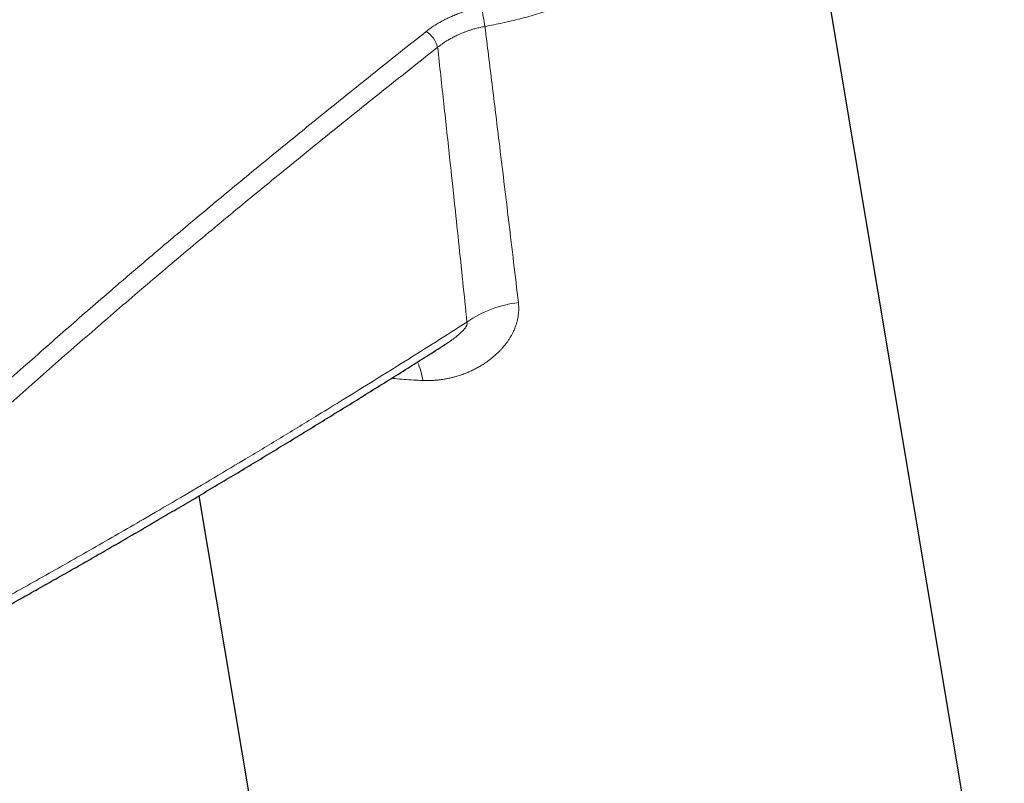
# Model space of a CAD drawing. Header units: millimetres. Extents: x 8 to 727, y 12 to 719.
# Tile 32 of 69: x 563 to 633, y 126 to 181. Entities that reach past the tile are written whole.
import ezdxf

# ---------------------------------------------------------------- set-up
doc = ezdxf.new("R2010")
doc.units = ezdxf.units.MM

msp = doc.modelspace()

# ---------------------------------------------------------------- linework, layer by layer
at = {"color": 7, "linetype": 'Continuous', "lineweight": 30}
for p, q in [((633.139, 107.789), (617.504, 201.155)), ((575.898, 146.87), (582.985, 104.552))]:
    msp.add_line(p, q, dxfattribs=at)
at = {"color": 252, "linetype": 'Continuous', "lineweight": 0}
for centre, radius, start, end in [((553.559, 173.242), 43.24, 9.32119, 11.14236), ((590.973, 178.26), 1.962, 14.79963, 56.24832), ((599.47, 152.813), 7.845, 96.28192, 125.14939), ((586.232, 154.134), 5.672, 9.52537, 23.42953)]:
    msp.add_arc(centre, radius, start, end, dxfattribs=at)
for points, knots in [([(617.516, 201.075), (617.521, 201.046), (617.542, 200.925), (617.57, 200.709), (617.603, 200.428), (617.63, 200.114), (617.651, 199.768), (617.661, 199.388), (617.659, 199.007), (617.644, 198.624), (617.616, 198.239), (617.576, 197.854), (617.523, 197.468), (617.459, 197.083), (617.382, 196.696), (617.292, 196.309), (617.19, 195.922), (617.085, 195.567), (616.981, 195.245), (616.88, 194.957), (616.773, 194.668), (616.647, 194.349), (616.498, 193.998), (616.324, 193.616), (616.138, 193.236), (615.94, 192.856), (615.73, 192.478), (615.509, 192.103), (615.276, 191.73), (615.033, 191.36), (614.778, 190.992), (614.512, 190.626), (614.235, 190.263), (613.97, 189.932), (613.72, 189.633), (613.489, 189.364), (613.251, 189.098), (612.982, 188.806), (612.678, 188.488), (612.337, 188.147), (611.987, 187.81), (611.625, 187.477), (611.254, 187.149), (610.876, 186.827), (610.491, 186.513), (610.1, 186.205), (609.7, 185.903), (609.291, 185.606), (608.873, 185.314), (608.429, 185.015), (607.958, 184.711), (607.458, 184.403), (606.948, 184.103), (606.435, 183.814), (605.92, 183.537), (605.402, 183.271), (604.877, 183.014), (604.352, 182.768), (603.828, 182.535), (603.306, 182.313), (602.778, 182.099), (602.248, 181.895), (601.716, 181.701), (601.162, 181.509), (600.581, 181.319), (599.974, 181.133), (599.362, 180.957), (598.744, 180.792), (598.121, 180.638), (597.494, 180.496), (596.863, 180.363), (596.44, 180.285), (596.228, 180.246)], [0, 0, 0, 0, 0.003379, 0.014287, 0.025208, 0.036128, 0.050667, 0.065207, 0.079745, 0.09435, 0.108956, 0.123561, 0.138102, 0.152644, 0.167185, 0.181792, 0.196401, 0.211008, 0.221912, 0.232816, 0.243733, 0.25465, 0.269182, 0.283717, 0.29825, 0.312849, 0.327451, 0.34205, 0.356585, 0.371122, 0.385657, 0.400258, 0.414861, 0.429463, 0.440516, 0.45157, 0.462637, 0.473704, 0.488304, 0.502906, 0.517506, 0.532173, 0.546842, 0.56151, 0.575892, 0.590276, 0.604658, 0.619104, 0.633553, 0.647999, 0.664307, 0.680615, 0.696965, 0.713315, 0.729092, 0.744868, 0.760683, 0.776497, 0.791601, 0.806705, 0.821842, 0.836978, 0.851818, 0.866665, 0.883258, 0.899862, 0.916507, 0.933151, 0.94984, 0.966529, 0.983259, 1, 1, 1, 1]), ([(592.064, 179.891), (592.152, 179.959), (592.328, 180.095), (592.609, 180.287), (592.879, 180.456), (593.135, 180.602), (593.374, 180.729), (593.619, 180.85), (593.894, 180.974), (594.201, 181.1), (594.54, 181.225), (594.86, 181.328), (595.157, 181.413), (595.43, 181.483), (595.706, 181.546), (595.891, 181.581), (595.984, 181.598)], [0, 0, 0, 0, 0.082385, 0.164827, 0.247212, 0.310605, 0.374051, 0.437496, 0.500889, 0.582982, 0.665133, 0.747226, 0.810394, 0.873613, 0.936833, 1, 1, 1, 1]), ([(578.852, 169.225), (579.4, 169.676), (580.497, 170.578), (582.144, 171.924), (583.792, 173.265), (585.443, 174.601), (587.095, 175.931), (588.75, 177.256), (590.406, 178.577), (591.511, 179.453), (592.064, 179.891)], [0, 0, 0, 0, 0.1249887, 0.2499774, 0.374971, 0.4999646, 0.6249715, 0.7499784, 0.8749892, 1, 1, 1, 1]), ([(596.228, 180.246), (596.17, 180.235), (596.054, 180.212), (595.842, 180.166), (595.594, 180.105), (595.327, 180.029), (595.082, 179.95), (594.857, 179.87), (594.635, 179.784), (594.437, 179.7), (594.26, 179.62), (594.071, 179.529), (593.852, 179.414), (593.622, 179.283), (593.414, 179.154), (593.227, 179.028), (593.045, 178.898), (592.929, 178.807), (592.871, 178.761)], [0, 0, 0, 0, 0.046058, 0.092117, 0.169502, 0.246886, 0.309677, 0.372469, 0.43582, 0.499172, 0.545382, 0.591593, 0.669233, 0.746874, 0.809874, 0.872874, 0.936437, 1, 1, 1, 1]), ([(596.228, 180.246), (596.397, 178.88), (596.736, 176.15), (597.304, 171.512), (597.931, 166.332), (598.385, 162.518), (598.612, 160.611)], [0, 0, 0, 0, 0.208603, 0.417206, 0.708603, 1, 1, 1, 1]), ([(592.871, 178.761), (592.318, 178.324), (591.213, 177.451), (589.557, 176.135), (587.904, 174.814), (586.251, 173.487), (584.601, 172.156), (582.952, 170.819), (581.305, 169.477), (580.208, 168.577), (579.66, 168.127)], [0, 0, 0, 0, 0.12499, 0.249983, 0.374976, 0.499975, 0.624975, 0.74998, 0.87499, 1, 1, 1, 1]), ([(594.954, 159.228), (594.855, 160.185), (594.657, 162.098), (594.357, 164.968), (594.054, 167.839), (593.706, 171.094), (593.313, 174.735), (593.018, 177.419), (592.871, 178.761)], [0, 0, 0, 0, 0.146948, 0.293897, 0.440845, 0.587794, 0.793897, 1, 1, 1, 1]), ([(538.141, 132.287), (538.69, 132.83), (539.789, 133.917), (541.442, 135.538), (543.097, 137.15), (544.756, 138.755), (546.419, 140.351), (548.085, 141.94), (549.754, 143.52), (551.426, 145.09), (553.099, 146.651), (554.774, 148.202), (556.453, 149.744), (558.135, 151.278), (559.82, 152.804), (561.509, 154.32), (563.2, 155.828), (564.843, 157.28), (566.436, 158.679), (567.979, 160.024), (569.396, 161.249), (570.686, 162.358), (571.848, 163.352), (573.011, 164.341), (574.306, 165.436), (575.732, 166.634), (577.291, 167.934), (578.331, 168.795), (578.852, 169.225), (578.852, 169.225)], [0, 0, 0, 0, 0.041407, 0.082815, 0.124223, 0.16563, 0.207055, 0.248481, 0.289907, 0.331332, 0.372669, 0.414007, 0.455345, 0.496682, 0.538038, 0.579394, 0.62075, 0.662106, 0.699639, 0.737172, 0.774706, 0.802859, 0.831013, 0.859159, 0.887305, 0.92487, 0.962435, 0.999999, 1, 1, 1, 1]), ([(579.66, 168.127), (579.075, 167.646), (577.906, 166.682), (576.156, 165.225), (574.409, 163.758), (572.664, 162.281), (570.922, 160.794), (569.183, 159.297), (567.447, 157.791), (565.726, 156.286), (564.021, 154.782), (562.331, 153.281), (560.643, 151.771), (558.958, 150.251), (557.276, 148.723), (555.597, 147.187), (553.921, 145.642), (552.386, 144.217), (550.992, 142.915), (549.46, 141.477), (547.653, 139.767), (545.71, 137.915), (543.91, 136.185), (542.25, 134.58), (540.593, 132.967), (539.491, 131.886), (538.94, 131.345)], [0, 0, 0, 0, 0.042219, 0.084438, 0.126665, 0.168891, 0.211127, 0.253363, 0.295606, 0.337849, 0.379187, 0.420524, 0.461871, 0.503218, 0.544565, 0.585911, 0.627267, 0.668622, 0.699681, 0.730739, 0.78251, 0.834282, 0.875708, 0.917135, 0.958567, 1, 1, 1, 1]), ([(598.612, 160.611), (598.618, 160.556), (598.629, 160.445), (598.636, 160.277), (598.636, 160.109), (598.627, 159.922), (598.605, 159.716), (598.567, 159.492), (598.515, 159.268), (598.449, 159.044), (598.369, 158.822), (598.279, 158.613), (598.184, 158.417), (598.084, 158.234), (597.975, 158.053), (597.857, 157.875), (597.73, 157.7), (597.594, 157.528), (597.45, 157.36), (597.298, 157.195), (597.124, 157.021), (596.927, 156.84), (596.705, 156.653), (596.473, 156.474), (596.23, 156.303), (595.975, 156.141), (595.708, 155.985), (595.429, 155.839), (595.156, 155.712), (594.871, 155.592), (594.573, 155.48), (594.273, 155.384), (594, 155.308), (593.754, 155.248), (593.503, 155.197), (593.253, 155.154), (593.003, 155.12), (592.755, 155.094), (592.477, 155.075), (592.167, 155.065), (591.94, 155.07), (591.826, 155.073)], [0, 0, 0, 0, 0.0196403, 0.0392805, 0.0589966, 0.0787126, 0.1048528, 0.1310079, 0.1571486, 0.1836872, 0.2102408, 0.2367806, 0.2593942, 0.282194, 0.3050021, 0.3278027, 0.350878, 0.3739608, 0.3970367, 0.4202935, 0.4436746, 0.4730292, 0.502384, 0.5317931, 0.5612023, 0.5912536, 0.621305, 0.652278, 0.6832508, 0.7084866, 0.7414697, 0.7744526, 0.7980612, 0.8216696, 0.8456256, 0.8695815, 0.892479, 0.9153831, 0.9382802, 0.9691047, 1, 1, 1, 1]), ([(543.332, 129.686), (543.93, 129.985), (545.126, 130.583), (546.918, 131.494), (548.71, 132.414), (550.502, 133.345), (552.293, 134.285), (554.083, 135.234), (555.873, 136.193), (557.662, 137.161), (559.45, 138.137), (561.237, 139.121), (563.022, 140.113), (564.808, 141.114), (566.592, 142.122), (568.376, 143.139), (570.159, 144.163), (572.139, 145.31), (574.315, 146.582), (576.688, 147.983), (579.158, 149.456), (581.725, 151.003), (584.094, 152.446), (586.307, 153.806), (588.364, 155.08), (590.562, 156.452), (592.758, 157.833), (594.222, 158.763), (594.954, 159.228)], [0, 0, 0, 0, 0.034531, 0.069065, 0.103598, 0.138137, 0.172676, 0.207221, 0.241765, 0.276311, 0.310842, 0.345373, 0.379904, 0.414439, 0.448974, 0.483513, 0.518052, 0.552592, 0.598631, 0.64467, 0.69071, 0.74251, 0.794311, 0.828847, 0.871634, 0.914421, 0.957211, 1, 1, 1, 1]), ([(593.375, 157.615), (593.4, 157.631), (593.499, 157.693), (593.671, 157.808), (593.868, 157.945), (594.042, 158.072), (594.208, 158.201), (594.355, 158.322), (594.483, 158.435), (594.576, 158.523), (594.664, 158.612), (594.744, 158.701), (594.809, 158.781), (594.861, 158.853), (594.9, 158.917), (594.929, 158.974), (594.949, 159.023), (594.963, 159.071), (594.971, 159.121), (594.97, 159.167), (594.964, 159.202), (594.957, 159.219), (594.954, 159.228)], [0, 0, 0, 0, 0.036092, 0.146136, 0.256285, 0.3338, 0.411309, 0.515326, 0.567803, 0.620272, 0.673043, 0.7207, 0.768324, 0.800425, 0.832578, 0.864587, 0.885519, 0.906444, 0.93565, 0.964851, 0.98234, 1, 1, 1, 1]), ([(591.826, 155.073), (591.604, 155.082), (591.16, 155.102), (590.5, 155.149), (589.982, 155.194), (589.686, 155.228), (589.607, 155.237)], [0, 0, 0, 0, 0.297133, 0.594322, 0.891455, 1, 1, 1, 1])]:
    msp.add_open_spline(points, degree=3, knots=knots, dxfattribs=at)
at = {"color": 7, "linetype": 'Continuous', "lineweight": 30}
for points, knots in [([(542.831, 128.726), (542.88, 128.751), (543.296, 128.958), (544.05, 129.336), (545.072, 129.851), (546.065, 130.355), (547.088, 130.878), (548.174, 131.438), (549.307, 132.025), (550.458, 132.626), (551.617, 133.235), (552.784, 133.853), (553.96, 134.479), (555.145, 135.114), (556.338, 135.759), (557.541, 136.412), (558.754, 137.075), (559.976, 137.747), (561.209, 138.43), (562.453, 139.122), (563.707, 139.825), (564.967, 140.535), (566.229, 141.25), (567.491, 141.97), (568.756, 142.695), (570.023, 143.426), (571.294, 144.164), (572.568, 144.907), (573.845, 145.656), (575.125, 146.411), (576.408, 147.172), (577.694, 147.939), (578.984, 148.712), (580.277, 149.492), (581.573, 150.277), (582.872, 151.069), (584.175, 151.866), (585.482, 152.671), (586.792, 153.481), (588.107, 154.299), (589.425, 155.122), (590.702, 155.924), (591.956, 156.715), (592.833, 157.27), (593.312, 157.575), (593.375, 157.615)], [0, 0, 0, 0, 0.002925, 0.024509, 0.044478, 0.063213, 0.083093, 0.104842, 0.12734, 0.149997, 0.172818, 0.195809, 0.218975, 0.242322, 0.265854, 0.289577, 0.313499, 0.337625, 0.361963, 0.38652, 0.411303, 0.436322, 0.461213, 0.486168, 0.51119, 0.536281, 0.56144, 0.586669, 0.611968, 0.637337, 0.662776, 0.688288, 0.713871, 0.739527, 0.765257, 0.79106, 0.816945, 0.842915, 0.868971, 0.895113, 0.921343, 0.94766, 0.971326, 0.996238, 1, 1, 1, 1]), ([(593.376, 157.615), (593.366, 157.609), (593.353, 157.6), (593.337, 157.591), (593.333, 157.588)], [0, 0, 0, 0, 0.721197, 1, 1, 1, 1])]:
    msp.add_open_spline(points, degree=3, knots=knots, dxfattribs=at)

doc.saveas('drawing.dxf')
